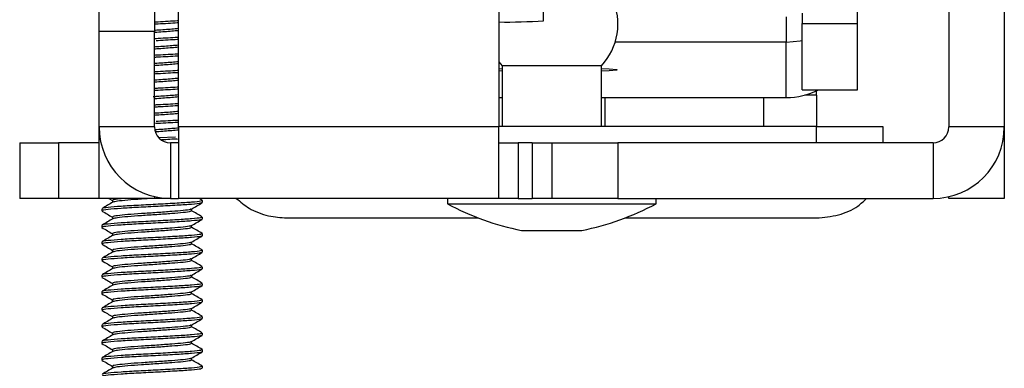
# Paper-space layout 'Sheet2' of a CAD drawing. Header units: millimetres. Extents: x 0 to 1118, y 0 to 864.
# Tile 23 of 232: x 327.49 to 343.23, y 175.54 to 181.1. Entities that reach past the tile are written whole.
import ezdxf

# ---------------------------------------------------------------- set-up
doc = ezdxf.new("R2010")
doc.units = ezdxf.units.MM

psp = doc.layouts.new('Sheet2')

# ---------------------------------------------------------------- linework, layer by layer
at = {"color": 7, "linetype": 'Continuous', "lineweight": 30}
for p, q in [((335.8687, 181.0853), (335.8687, 187.4341)), ((342.3482, 186.1228), (342.3482, 179.3884)), ((343.2338, 186.1228), (343.2338, 179.3884)), ((330.0326, 179.3884), (330.0326, 185.061)), ((335.1515, 185.061), (335.1515, 179.3884)), ((328.7626, 180.9124), (328.7626, 183.029)), ((329.6482, 183.029), (329.6482, 180.9124)), ((340.8877, 181.0421), (340.8877, 182.285)), ((340.0021, 181.2067), (340.0021, 181.0421)), ((340.0021, 181.0421), (340.8877, 181.0421)), ((340.0021, 179.9814), (340.0021, 181.0421)), ((340.8877, 179.9814), (340.8877, 181.0421)), ((328.7626, 179.3884), (328.7626, 180.9124)), ((329.6482, 180.9124), (328.7626, 180.9124)), ((329.6482, 179.3884), (329.6482, 180.9124)), ((339.7481, 180.7427), (337.0119, 180.7427)), ((339.7481, 179.8576), (339.7481, 180.7427)), ((335.1515, 180.4269), (335.2045, 180.3654)), ((335.1515, 180.318), (335.2045, 180.3198)), ((335.2045, 180.2806), (335.1515, 180.2824)), ((335.2045, 180.3654), (335.2045, 179.3968)), ((336.792, 180.3654), (335.2045, 180.3654)), ((336.792, 179.3968), (336.792, 180.3654)), ((340.0021, 179.9814), (340.8877, 179.9814)), ((340.2315, 179.8968), (340.2315, 179.9652)), ((335.1515, 179.8576), (335.2045, 179.8576)), ((336.792, 179.8576), (339.7481, 179.8576)), ((340.2315, 179.8968), (340.2315, 179.3968)), ((329.6482, 179.3884), (328.7626, 179.3884)), ((328.7626, 179.3494), (328.7626, 179.3884)), ((328.7626, 178.2488), (328.7626, 179.3494)), ((335.1515, 179.3884), (330.0326, 179.3884)), ((330.0326, 179.3884), (330.0326, 178.2488)), ((340.2315, 179.3968), (335.1515, 179.3968)), ((335.1515, 178.2488), (335.1515, 179.3884)), ((340.2315, 179.1344), (340.2315, 179.3968)), ((340.2315, 179.3968), (341.2899, 179.3968)), ((341.2899, 179.3968), (341.2899, 179.1344)), ((343.2338, 179.3884), (342.3482, 179.3884)), ((343.2338, 179.3884), (343.2338, 179.3494)), ((343.2338, 179.3494), (343.2338, 178.2488)), ((329.9843, 179.2282), (329.7201, 179.213)), ((327.4926, 179.1344), (327.4926, 178.2488)), ((327.4926, 179.1344), (328.1126, 179.1344)), ((328.1126, 179.1344), (328.1126, 178.2488)), ((328.7626, 179.1344), (328.1126, 179.1344)), ((329.9022, 179.1344), (329.9022, 178.2488)), ((330.0326, 179.1344), (329.9022, 179.1344)), ((335.1515, 179.1344), (335.4615, 179.1344)), ((335.4615, 179.1344), (335.4615, 178.2488)), ((335.6882, 179.1344), (335.4615, 179.1344)), ((335.6882, 179.1344), (335.6882, 178.2488)), ((335.6882, 179.1344), (335.9982, 179.1344)), ((335.9982, 179.1344), (335.9982, 178.2488)), ((335.9982, 179.1344), (337.0565, 179.1344)), ((337.0565, 179.1344), (337.0565, 178.2488)), ((342.0942, 179.1344), (337.0565, 179.1344)), ((342.0942, 179.1344), (342.0942, 178.2488)), ((328.1126, 178.2488), (327.4926, 178.2488)), ((328.7626, 178.2488), (328.1126, 178.2488)), ((329.6482, 178.2488), (328.7626, 178.2488)), ((328.9153, 178.2488), (328.9768, 178.213)), ((328.9768, 178.2154), (328.9768, 178.1848)), ((329.6482, 178.2774), (329.6482, 178.2488)), ((329.7226, 178.2488), (329.6482, 178.2488)), ((329.9022, 178.2488), (329.7226, 178.2488)), ((329.9022, 178.2488), (330.0326, 178.2488)), ((335.1515, 178.2488), (330.0326, 178.2488)), ((330.4113, 178.2187), (330.3596, 178.2488)), ((330.4136, 178.1823), (330.4136, 178.2154)), ((334.3303, 178.2488), (334.3303, 178.1641)), ((335.4615, 178.2488), (335.1515, 178.2488)), ((335.4615, 178.2488), (335.6882, 178.2488)), ((335.9982, 178.2488), (335.6882, 178.2488)), ((337.0565, 178.2488), (335.9982, 178.2488)), ((337.0565, 178.2488), (342.0942, 178.2488)), ((337.6661, 178.1641), (337.6661, 178.2488)), ((342.3482, 178.2488), (342.3482, 178.2774)), ((343.2338, 178.2488), (342.3482, 178.2488)), ((328.8049, 178.0831), (328.8049, 178.0501)), ((330.2417, 178.0501), (330.2417, 178.0808)), ((334.3303, 178.1641), (337.6661, 178.1641)), ((328.9768, 177.9508), (328.9768, 177.9202)), ((330.4136, 177.9178), (330.4136, 177.9508)), ((331.7649, 177.9363), (334.8265, 177.9363)), ((337.1699, 177.9363), (340.2315, 177.9363)), ((328.8049, 177.8185), (328.8049, 177.7855)), ((330.2417, 177.7855), (330.2417, 177.8162)), ((335.5156, 177.7373), (336.4808, 177.7373)), ((328.9768, 177.6863), (328.9768, 177.6556)), ((330.4136, 177.6532), (330.4136, 177.6863)), ((328.8049, 177.554), (328.8049, 177.5209)), ((328.9768, 177.4217), (328.9768, 177.391)), ((330.2417, 177.5209), (330.2417, 177.5516)), ((330.4136, 177.3886), (330.4136, 177.4217)), ((328.8049, 177.2894), (328.8049, 177.2563)), ((330.2417, 177.2563), (330.2417, 177.287)), ((328.9768, 177.1571), (328.9768, 177.1264)), ((330.4136, 177.124), (330.4136, 177.1571)), ((328.8049, 177.0248), (328.8049, 176.9917)), ((330.2417, 176.9917), (330.2417, 177.0224)), ((328.9768, 176.8925), (328.9768, 176.8619)), ((330.4136, 176.8594), (330.4136, 176.8925)), ((328.8049, 176.7602), (328.8049, 176.7271)), ((328.9768, 176.6279), (328.9768, 176.5973)), ((330.2417, 176.7271), (330.2417, 176.7578)), ((330.4136, 176.5948), (330.4136, 176.6279)), ((328.8049, 176.4956), (328.8049, 176.4626)), ((330.2417, 176.4626), (330.2417, 176.4933)), ((328.9768, 176.3633), (328.9768, 176.3327)), ((330.4136, 176.3303), (330.4136, 176.3633)), ((328.8049, 176.231), (328.8049, 176.198)), ((330.2417, 176.198), (330.2417, 176.2287)), ((328.9768, 176.0988), (328.9768, 176.0681)), ((330.4136, 176.0657), (330.4136, 176.0988)), ((328.8049, 175.9665), (328.8049, 175.9334)), ((328.9768, 175.8342), (328.9768, 175.8035)), ((330.2417, 175.9334), (330.2417, 175.9641)), ((330.4136, 175.8011), (330.4136, 175.8342)), ((328.8049, 175.7019), (328.8049, 175.6688)), ((330.2417, 175.6688), (330.2417, 175.6995)), ((328.9768, 175.5696), (328.9768, 175.5389)), ((330.4136, 175.5365), (330.4136, 175.5696))]:
    psp.add_line(p, q, dxfattribs=at)
at = {"color": 8, "linetype": 'Continuous', "lineweight": 30}
for p, q in [((339.7481, 181.1458), (339.7481, 180.7427)), ((336.8449, 179.8576), (336.8449, 179.3968)), ((339.3849, 179.8576), (339.3849, 179.3968)), ((328.7626, 179.3494), (328.7633, 179.3494)), ((343.2332, 179.3494), (343.2338, 179.3494)), ((329.7226, 178.263), (329.7226, 178.2488))]:
    psp.add_line(p, q, dxfattribs=at)
at = {"color": 7, "linetype": 'Continuous', "lineweight": 30, "flags": 128}
for points in [[(339.7481, 180.7427), (339.9704, 180.7646), (340.0021, 180.7714)], [(336.792, 180.3198), (336.9148, 180.315), (337.0405, 180.3053), (337.0405, 180.295), (336.9148, 180.2854), (336.792, 180.2806)]]:
    psp.add_lwpolyline(points, dxfattribs=at)
at = {"color": 7, "linetype": 'Continuous', "lineweight": 30}
for centre, radius, start, end in [((336.0765, 181.0352), 0.98, 316.88874, 24.5817), ((335.2881, 188.8645), 7.8008, 268.99719, 274.26839), ((339.7481, 180.9977), 1.14, 270.00022, 296.94841), ((340.0544, 135.1919), 44.7053, 89.77295, 90.01102), ((329.9022, 179.3884), 1.1396, 180, 270), ((329.9022, 179.3884), 0.254, 180, 270), ((342.0942, 179.3884), 1.1396, 270, 0), ((342.0942, 179.3884), 0.254, 270, 0), ((336.341, 181.8894), 4.2333, 241.64236, 258.75681), ((335.6554, 181.8894), 4.2333, 281.24319, 298.35764)]:
    psp.add_arc(centre, radius, start, end, dxfattribs=at)
for points, knots in [([(330.0326, 181.0833), (330.0247, 181.0828), (329.9371, 181.0769), (329.7918, 181.0687), (329.6671, 181.0622), (329.6482, 181.0613)], [0, 0, 0, 0, 0.0777041, 0.8605144, 1, 1, 1, 1]), ([(330.0326, 181.0502), (330.0247, 181.0497), (329.9371, 181.0438), (329.7918, 181.0356), (329.6671, 181.0292), (329.6482, 181.0282)], [0, 0, 0, 0, 0.0777041, 0.8605144, 1, 1, 1, 1]), ([(330.0326, 180.9587), (329.9979, 180.9557), (329.9027, 180.9474), (329.7559, 180.9366), (329.6603, 180.9303), (329.6482, 180.9295)], [0, 0, 0, 0, 0.3339729, 0.9156518, 1, 1, 1, 1]), ([(330.0326, 180.9256), (329.9979, 180.9226), (329.9027, 180.9143), (329.7589, 180.9038), (329.6662, 180.8976), (329.657, 180.897)], [0, 0, 0, 0, 0.34094235, 0.93475977, 1, 1, 1, 1]), ([(330.0326, 180.8187), (330.0247, 180.8182), (329.9371, 180.8123), (329.7955, 180.8043), (329.6743, 180.798), (329.659, 180.7972)], [0, 0, 0, 0, 0.0798163, 0.8839055, 1, 1, 1, 1]), ([(330.0326, 180.7857), (330.0247, 180.7851), (329.9371, 180.7793), (329.8012, 180.7716), (329.6853, 180.7655), (329.6755, 180.765)], [0, 0, 0, 0, 0.083284, 0.9223079, 1, 1, 1, 1]), ([(330.0326, 180.6941), (329.9979, 180.6911), (329.9027, 180.6828), (329.7559, 180.672), (329.6603, 180.6657), (329.6482, 180.6649)], [0, 0, 0, 0, 0.3339733, 0.9156522, 1, 1, 1, 1]), ([(330.0326, 180.661), (329.9979, 180.658), (329.9027, 180.6498), (329.7559, 180.639), (329.6603, 180.6327), (329.6482, 180.6319)], [0, 0, 0, 0, 0.3339733, 0.9156522, 1, 1, 1, 1]), ([(330.0326, 180.5541), (330.0247, 180.5536), (329.9371, 180.5478), (329.7918, 180.5395), (329.6671, 180.5331), (329.6482, 180.5321)], [0, 0, 0, 0, 0.0777041, 0.8605141, 1, 1, 1, 1]), ([(330.0326, 180.5211), (330.0247, 180.5205), (329.9371, 180.5147), (329.7918, 180.5065), (329.6671, 180.5), (329.6482, 180.499)], [0, 0, 0, 0, 0.0777041, 0.8605141, 1, 1, 1, 1]), ([(330.0326, 180.4295), (329.9979, 180.4265), (329.9027, 180.4182), (329.7559, 180.4075), (329.6603, 180.4012), (329.6482, 180.4004)], [0, 0, 0, 0, 0.3339729, 0.9156518, 1, 1, 1, 1]), ([(330.0326, 180.3964), (329.9979, 180.3934), (329.9027, 180.3852), (329.7559, 180.3744), (329.6603, 180.3681), (329.6482, 180.3673)], [0, 0, 0, 0, 0.3339729, 0.9156518, 1, 1, 1, 1]), ([(330.0326, 180.2896), (330.0247, 180.289), (329.9371, 180.2832), (329.7918, 180.275), (329.6671, 180.2685), (329.6482, 180.2675)], [0, 0, 0, 0, 0.0777041, 0.8605144, 1, 1, 1, 1]), ([(330.0326, 180.2565), (330.0247, 180.256), (329.9371, 180.2501), (329.7918, 180.2419), (329.6671, 180.2354), (329.6482, 180.2344)], [0, 0, 0, 0, 0.0777041, 0.8605144, 1, 1, 1, 1]), ([(330.0326, 180.1649), (329.9979, 180.1619), (329.9027, 180.1537), (329.7559, 180.1429), (329.6603, 180.1366), (329.6482, 180.1358)], [0, 0, 0, 0, 0.3339729, 0.9156518, 1, 1, 1, 1]), ([(330.0326, 180.1318), (329.9979, 180.1288), (329.9027, 180.1206), (329.7559, 180.1098), (329.6603, 180.1035), (329.6482, 180.1027)], [0, 0, 0, 0, 0.3339729, 0.9156518, 1, 1, 1, 1]), ([(330.0326, 180.025), (330.0247, 180.0244), (329.9371, 180.0186), (329.7918, 180.0104), (329.6671, 180.0039), (329.6482, 180.0029)], [0, 0, 0, 0, 0.0777041, 0.8605141, 1, 1, 1, 1]), ([(330.0326, 179.9919), (330.0247, 179.9914), (329.9371, 179.9855), (329.7918, 179.9773), (329.6671, 179.9708), (329.6482, 179.9699)], [0, 0, 0, 0, 0.0777041, 0.8605144, 1, 1, 1, 1]), ([(330.0326, 179.9003), (329.9979, 179.8973), (329.9027, 179.8891), (329.7492, 179.8778), (329.647, 179.8711), (329.6282, 179.8699)], [0, 0, 0, 0, 0.3191456, 0.8749992, 1, 1, 1, 1]), ([(330.0326, 179.8673), (329.9979, 179.8642), (329.9027, 179.856), (329.7548, 179.8451), (329.6582, 179.8388), (329.645, 179.8379)], [0, 0, 0, 0, 0.3314905, 0.9088451, 1, 1, 1, 1]), ([(330.0326, 179.7604), (330.0247, 179.7599), (329.9371, 179.754), (329.7918, 179.7458), (329.6671, 179.7393), (329.6482, 179.7384)], [0, 0, 0, 0, 0.0777041, 0.8605141, 1, 1, 1, 1]), ([(330.0326, 179.7273), (330.0247, 179.7268), (329.9371, 179.7209), (329.7918, 179.7127), (329.6671, 179.7063), (329.6482, 179.7053)], [0, 0, 0, 0, 0.0777041, 0.8605141, 1, 1, 1, 1]), ([(330.0326, 179.6357), (329.9979, 179.6327), (329.9027, 179.6245), (329.7559, 179.6137), (329.6603, 179.6074), (329.6482, 179.6066)], [0, 0, 0, 0, 0.3339729, 0.9156518, 1, 1, 1, 1]), ([(330.0326, 179.6027), (329.9979, 179.5997), (329.9027, 179.5914), (329.7559, 179.5806), (329.6603, 179.5743), (329.6482, 179.5735)], [0, 0, 0, 0, 0.3339729, 0.9156518, 1, 1, 1, 1]), ([(330.024, 179.4622), (330.0189, 179.4618), (329.9337, 179.4561), (329.7976, 179.4484), (329.6784, 179.4423), (329.6651, 179.4416)], [0, 0, 0, 0, 0.0534799, 0.8947605, 1, 1, 1, 1]), ([(330.0326, 179.4958), (330.0247, 179.4953), (329.9371, 179.4894), (329.8013, 179.4817), (329.6854, 179.4757), (329.6757, 179.4752)], [0, 0, 0, 0, 0.0833211, 0.9227185, 1, 1, 1, 1]), ([(330.0326, 179.3712), (329.9979, 179.3682), (329.9027, 179.3599), (329.7588, 179.3493), (329.666, 179.3432), (329.6568, 179.3426)], [0, 0, 0, 0, 0.3407258, 0.9341661, 1, 1, 1, 1]), ([(330.0326, 179.3381), (329.9979, 179.3351), (329.9027, 179.3268), (329.7608, 179.3164), (329.6701, 179.3104), (329.6628, 179.3099)], [0, 0, 0, 0, 0.3457086, 0.9478274, 1, 1, 1, 1]), ([(330.0179, 179.1972), (330.0148, 179.197), (329.9466, 179.1924), (329.8524, 179.1873), (329.7625, 179.1824)], [0, 0, 0, 0, 0.0452518, 1, 1, 1, 1]), ([(330.4043, 178.2187), (330.4048, 178.2137), (330.4059, 178.2032), (330.2575, 178.1865), (330.0158, 178.1716), (329.71, 178.1536), (329.3893, 178.1376), (329.0993, 178.1217), (328.8969, 178.1036), (328.7992, 178.0923), (328.8147, 178.085), (328.8186, 178.0831)], [0, 0, 0, 0, 0.1076367, 0.230924, 0.3503674, 0.4747357, 0.5959199, 0.7171011, 0.8414682, 0.9609139, 1, 1, 1, 1]), ([(329.1745, 178.2488), (329.1327, 178.2445), (329.0346, 178.2345), (328.9726, 178.2246), (328.9846, 178.2172), (328.9875, 178.2154)], [0, 0, 0, 0, 0.3590893, 0.8419794, 1, 1, 1, 1]), ([(329.6202, 178.2488), (329.5593, 178.2448), (329.4159, 178.2354), (329.2106, 178.2209), (329.0407, 178.203), (329.0016, 178.1929), (328.9825, 178.1879)], [0, 0, 0, 0, 0.1969402, 0.4643735, 0.7388483, 1, 1, 1, 1]), ([(330.9556, 178.2488), (331.0201, 178.1941), (331.1622, 178.0736), (331.4525, 177.9589), (331.666, 177.9434), (331.7649, 177.9363)], [0, 0, 0, 0, 0.3086226, 0.6795918, 1, 1, 1, 1]), ([(340.2315, 177.9363), (340.3496, 177.9466), (340.5857, 177.9672), (340.87, 178.0939), (340.9886, 178.2065), (341.033, 178.2488)], [0, 0, 0, 0, 0.38460777, 0.76928208, 1, 1, 1, 1]), ([(328.8079, 178.0465), (328.8368, 178.0298), (328.893, 177.9971), (328.9493, 177.9644), (328.9768, 177.9485)], [0, 0, 0, 0, 0.5124775, 1, 1, 1, 1]), ([(328.9824, 178.188), (328.9537, 178.1713), (328.8961, 178.1379), (328.8385, 178.1045), (328.8097, 178.0878)], [0, 0, 0, 0, 0.4997908, 1, 1, 1, 1]), ([(330.4, 178.1823), (330.3997, 178.1785), (330.399, 178.169), (330.2566, 178.1534), (330.0161, 178.1385), (329.7099, 178.1205), (329.3893, 178.1046), (329.0993, 178.0886), (328.8969, 178.0705), (328.7992, 178.0593), (328.8147, 178.0519), (328.8186, 178.0501)], [0, 0, 0, 0, 0.0862214, 0.2124673, 0.3347772, 0.4621302, 0.5862226, 0.7103119, 0.8376637, 0.9599759, 1, 1, 1, 1]), ([(330.226, 178.0784), (330.2252, 178.0761), (330.2226, 178.0681), (330.1169, 178.0542), (329.9295, 178.0393), (329.6883, 178.0213), (329.4363, 178.0053), (329.2082, 177.9894), (329.0491, 177.9713), (328.9722, 177.9601), (328.9845, 177.9527), (328.9875, 177.9508)], [0, 0, 0, 0, 0.0527921, 0.1836602, 0.3104373, 0.4424554, 0.5710847, 0.6997158, 0.8317337, 0.9585128, 1, 1, 1, 1]), ([(330.231, 178.0501), (330.2308, 178.0462), (330.2303, 178.0367), (330.1183, 178.0211), (329.9291, 178.0062), (329.6886, 177.9882), (329.4357, 177.9723), (329.2106, 177.9563), (329.0407, 177.9385), (329.0016, 177.9283), (328.9825, 177.9233)], [0, 0, 0, 0, 0.0899272, 0.221594, 0.349145, 0.481969, 0.6113834, 0.7407996, 0.8736234, 1, 1, 1, 1]), ([(330.2376, 178.0784), (330.2664, 178.0951), (330.3241, 178.1286), (330.3818, 178.1621), (330.4106, 178.1788)], [0, 0, 0, 0, 0.4997026, 1, 1, 1, 1]), ([(330.4113, 177.9542), (330.3825, 177.9709), (330.326, 178.0037), (330.2694, 178.0365), (330.2417, 178.0526)], [0, 0, 0, 0, 0.5103879, 1, 1, 1, 1]), ([(328.9824, 177.9235), (328.9537, 177.9068), (328.8961, 177.8733), (328.8385, 177.84), (328.8097, 177.8233)], [0, 0, 0, 0, 0.4997908, 1, 1, 1, 1]), ([(330.4, 177.9508), (330.3997, 177.947), (330.399, 177.9375), (330.2566, 177.9219), (330.0161, 177.907), (329.7099, 177.889), (329.3893, 177.8731), (329.0993, 177.8571), (328.8969, 177.839), (328.7992, 177.8278), (328.8147, 177.8204), (328.8186, 177.8185)], [0, 0, 0, 0, 0.08622134, 0.2124673, 0.33477724, 0.4621302, 0.58622259, 0.71031191, 0.83766368, 0.95997598, 1, 1, 1, 1]), ([(330.4, 177.9178), (330.3997, 177.9139), (330.399, 177.9044), (330.2566, 177.8888), (330.0161, 177.874), (329.7099, 177.8559), (329.3893, 177.84), (329.0993, 177.824), (328.8969, 177.806), (328.7992, 177.7947), (328.8147, 177.7873), (328.8186, 177.7855)], [0, 0, 0, 0, 0.08622134, 0.2124673, 0.33477724, 0.4621302, 0.58622259, 0.71031191, 0.83766368, 0.95997598, 1, 1, 1, 1]), ([(330.2376, 177.8138), (330.2664, 177.8305), (330.3241, 177.864), (330.3818, 177.8975), (330.4106, 177.9142)], [0, 0, 0, 0, 0.4997026, 1, 1, 1, 1]), ([(328.8079, 177.7819), (328.8368, 177.7652), (328.893, 177.7325), (328.9493, 177.6998), (328.9768, 177.6839)], [0, 0, 0, 0, 0.5124775, 1, 1, 1, 1]), ([(330.226, 177.8138), (330.2252, 177.8115), (330.2226, 177.8036), (330.1169, 177.7896), (329.9295, 177.7747), (329.6883, 177.7567), (329.4363, 177.7408), (329.2082, 177.7248), (329.0491, 177.7067), (328.9722, 177.6955), (328.9845, 177.6881), (328.9875, 177.6863)], [0, 0, 0, 0, 0.0527921, 0.1836603, 0.3104373, 0.4424554, 0.5710847, 0.6997158, 0.8317338, 0.9585128, 1, 1, 1, 1]), ([(330.231, 177.7855), (330.2308, 177.7816), (330.2303, 177.7721), (330.1183, 177.7565), (329.9291, 177.7417), (329.6886, 177.7236), (329.4357, 177.7077), (329.2106, 177.6917), (329.0407, 177.6739), (329.0016, 177.6637), (328.9825, 177.6587)], [0, 0, 0, 0, 0.0899272, 0.2215941, 0.349145, 0.481969, 0.6113834, 0.7407997, 0.8736235, 1, 1, 1, 1]), ([(330.4113, 177.6896), (330.3825, 177.7063), (330.326, 177.7391), (330.2694, 177.7719), (330.2417, 177.788)], [0, 0, 0, 0, 0.5103911, 1, 1, 1, 1]), ([(328.9824, 177.6589), (328.9537, 177.6422), (328.8961, 177.6088), (328.8385, 177.5754), (328.8097, 177.5587)], [0, 0, 0, 0, 0.4997939, 1, 1, 1, 1]), ([(330.4, 177.6863), (330.3997, 177.6824), (330.399, 177.6729), (330.2566, 177.6573), (330.0161, 177.6424), (329.7099, 177.6244), (329.3893, 177.6085), (329.0993, 177.5925), (328.8969, 177.5744), (328.7992, 177.5632), (328.8147, 177.5558), (328.8186, 177.554)], [0, 0, 0, 0, 0.0862214, 0.2124673, 0.3347772, 0.4621302, 0.5862226, 0.7103119, 0.8376636, 0.9599759, 1, 1, 1, 1]), ([(330.4, 177.6532), (330.3997, 177.6493), (330.399, 177.6398), (330.2566, 177.6243), (330.0161, 177.6094), (329.7099, 177.5914), (329.3893, 177.5754), (329.0993, 177.5595), (328.8969, 177.5414), (328.7992, 177.5301), (328.8147, 177.5227), (328.8186, 177.5209)], [0, 0, 0, 0, 0.0862214, 0.2124673, 0.3347772, 0.4621302, 0.5862226, 0.7103119, 0.8376636, 0.9599759, 1, 1, 1, 1]), ([(330.2376, 177.5492), (330.2664, 177.5659), (330.3241, 177.5995), (330.3818, 177.6329), (330.4106, 177.6496)], [0, 0, 0, 0, 0.4997026, 1, 1, 1, 1]), ([(328.8079, 177.5173), (328.8368, 177.5006), (328.893, 177.468), (328.9493, 177.4352), (328.9768, 177.4193)], [0, 0, 0, 0, 0.5124775, 1, 1, 1, 1]), ([(330.4043, 177.4249), (330.4048, 177.42), (330.4059, 177.4094), (330.2575, 177.3927), (330.0158, 177.3779), (329.71, 177.3598), (329.3893, 177.3439), (329.0993, 177.3279), (328.8969, 177.3099), (328.7992, 177.2986), (328.8147, 177.2912), (328.8186, 177.2894)], [0, 0, 0, 0, 0.1076367, 0.230924, 0.3503674, 0.4747357, 0.5959199, 0.7171011, 0.8414682, 0.9609139, 1, 1, 1, 1]), ([(330.226, 177.5492), (330.2252, 177.5469), (330.2226, 177.539), (330.1169, 177.525), (329.9295, 177.5102), (329.6883, 177.4921), (329.4363, 177.4762), (329.2082, 177.4602), (329.0491, 177.4422), (328.9722, 177.4309), (328.9845, 177.4235), (328.9875, 177.4217)], [0, 0, 0, 0, 0.0527921, 0.1836603, 0.3104374, 0.4424555, 0.5710847, 0.6997158, 0.8317338, 0.9585129, 1, 1, 1, 1]), ([(330.231, 177.5209), (330.2308, 177.517), (330.2303, 177.5075), (330.1183, 177.492), (329.9291, 177.4771), (329.6886, 177.4591), (329.4357, 177.4431), (329.2106, 177.4271), (329.0407, 177.4093), (329.0016, 177.3991), (328.9825, 177.3941)], [0, 0, 0, 0, 0.0899271, 0.221594, 0.349145, 0.4819689, 0.6113834, 0.7407997, 0.8736235, 1, 1, 1, 1]), ([(330.4113, 177.425), (330.3825, 177.4417), (330.326, 177.4745), (330.2694, 177.5073), (330.2417, 177.5234)], [0, 0, 0, 0, 0.5103911, 1, 1, 1, 1]), ([(328.8079, 177.2528), (328.8368, 177.236), (328.893, 177.2034), (328.9493, 177.1707), (328.9768, 177.1547)], [0, 0, 0, 0, 0.5124775, 1, 1, 1, 1]), ([(328.9824, 177.3943), (328.9537, 177.3776), (328.8961, 177.3442), (328.8385, 177.3108), (328.8097, 177.2941)], [0, 0, 0, 0, 0.4997908, 1, 1, 1, 1]), ([(330.4, 177.3886), (330.3997, 177.3847), (330.399, 177.3752), (330.2566, 177.3597), (330.0161, 177.3448), (329.7099, 177.3268), (329.3893, 177.3108), (329.0993, 177.2949), (328.8969, 177.2768), (328.7992, 177.2655), (328.8147, 177.2581), (328.8186, 177.2563)], [0, 0, 0, 0, 0.0862214, 0.2124673, 0.3347772, 0.4621302, 0.5862226, 0.7103119, 0.8376637, 0.9599759, 1, 1, 1, 1]), ([(330.226, 177.2846), (330.2252, 177.2823), (330.2226, 177.2744), (330.1169, 177.2604), (329.9295, 177.2456), (329.6883, 177.2276), (329.4363, 177.2116), (329.2082, 177.1957), (329.0491, 177.1776), (328.9722, 177.1663), (328.9845, 177.1589), (328.9875, 177.1571)], [0, 0, 0, 0, 0.0527921, 0.1836602, 0.3104373, 0.4424554, 0.5710847, 0.6997158, 0.8317337, 0.9585128, 1, 1, 1, 1]), ([(330.231, 177.2563), (330.2308, 177.2524), (330.2303, 177.2429), (330.1183, 177.2274), (329.9291, 177.2125), (329.6886, 177.1945), (329.4357, 177.1785), (329.2106, 177.1625), (329.0407, 177.1447), (329.0016, 177.1345), (328.9825, 177.1296)], [0, 0, 0, 0, 0.0899272, 0.221594, 0.349145, 0.481969, 0.6113834, 0.7407996, 0.8736234, 1, 1, 1, 1]), ([(330.2376, 177.2846), (330.2664, 177.3014), (330.3241, 177.3349), (330.3818, 177.3683), (330.4106, 177.3851)], [0, 0, 0, 0, 0.4997026, 1, 1, 1, 1]), ([(330.4113, 177.1604), (330.3825, 177.1771), (330.326, 177.2099), (330.2694, 177.2427), (330.2417, 177.2588)], [0, 0, 0, 0, 0.5103879, 1, 1, 1, 1]), ([(328.9824, 177.1297), (328.9537, 177.113), (328.8961, 177.0796), (328.8385, 177.0462), (328.8097, 177.0295)], [0, 0, 0, 0, 0.4997908, 1, 1, 1, 1]), ([(330.4, 177.1571), (330.3997, 177.1532), (330.399, 177.1437), (330.2566, 177.1282), (330.0161, 177.1133), (329.7099, 177.0953), (329.3893, 177.0793), (329.0993, 177.0634), (328.8969, 177.0453), (328.7992, 177.034), (328.8147, 177.0266), (328.8186, 177.0248)], [0, 0, 0, 0, 0.08622134, 0.2124673, 0.33477724, 0.4621302, 0.58622259, 0.71031191, 0.83766368, 0.95997598, 1, 1, 1, 1]), ([(330.4, 177.124), (330.3997, 177.1202), (330.399, 177.1107), (330.2566, 177.0951), (330.0161, 177.0802), (329.7099, 177.0622), (329.3893, 177.0462), (329.0993, 177.0303), (328.8969, 177.0122), (328.7992, 177.0009), (328.8147, 176.9935), (328.8186, 176.9917)], [0, 0, 0, 0, 0.08622134, 0.2124673, 0.33477719, 0.46213015, 0.58622259, 0.71031191, 0.83766368, 0.95997598, 1, 1, 1, 1]), ([(330.2376, 177.02), (330.2664, 177.0368), (330.3241, 177.0703), (330.3818, 177.1037), (330.4106, 177.1205)], [0, 0, 0, 0, 0.4997026, 1, 1, 1, 1]), ([(328.8079, 176.9882), (328.8368, 176.9714), (328.893, 176.9388), (328.9493, 176.9061), (328.9768, 176.8901)], [0, 0, 0, 0, 0.5124775, 1, 1, 1, 1]), ([(330.226, 177.02), (330.2252, 177.0178), (330.2226, 177.0098), (330.1169, 176.9959), (329.9295, 176.981), (329.6883, 176.963), (329.4363, 176.947), (329.2082, 176.9311), (329.0491, 176.913), (328.9722, 176.9017), (328.9845, 176.8943), (328.9875, 176.8925)], [0, 0, 0, 0, 0.0527921, 0.1836603, 0.3104373, 0.4424554, 0.5710847, 0.6997158, 0.8317338, 0.9585128, 1, 1, 1, 1]), ([(330.231, 176.9917), (330.2308, 176.9879), (330.2303, 176.9784), (330.1183, 176.9628), (329.9291, 176.9479), (329.6886, 176.9299), (329.4357, 176.914), (329.2106, 176.898), (329.0407, 176.8801), (329.0016, 176.8699), (328.9825, 176.865)], [0, 0, 0, 0, 0.0899272, 0.2215941, 0.349145, 0.481969, 0.6113834, 0.7407997, 0.8736235, 1, 1, 1, 1]), ([(330.4113, 176.8958), (330.3825, 176.9125), (330.326, 176.9453), (330.2694, 176.9782), (330.2417, 176.9942)], [0, 0, 0, 0, 0.5103911, 1, 1, 1, 1]), ([(328.9824, 176.8651), (328.9537, 176.8484), (328.8961, 176.815), (328.8385, 176.7816), (328.8097, 176.7649)], [0, 0, 0, 0, 0.4997939, 1, 1, 1, 1]), ([(330.4, 176.8925), (330.3997, 176.8886), (330.399, 176.8791), (330.2566, 176.8636), (330.0161, 176.8487), (329.7099, 176.8307), (329.3893, 176.8147), (329.0993, 176.7988), (328.8969, 176.7807), (328.7992, 176.7694), (328.8147, 176.762), (328.8186, 176.7602)], [0, 0, 0, 0, 0.0862214, 0.2124673, 0.3347772, 0.4621302, 0.5862226, 0.7103119, 0.8376636, 0.9599759, 1, 1, 1, 1]), ([(330.4, 176.8594), (330.3997, 176.8556), (330.399, 176.8461), (330.2566, 176.8305), (330.0161, 176.8156), (329.7099, 176.7976), (329.3893, 176.7816), (329.0993, 176.7657), (328.8969, 176.7476), (328.7992, 176.7364), (328.8147, 176.729), (328.8186, 176.7271)], [0, 0, 0, 0, 0.0862214, 0.2124673, 0.3347772, 0.4621302, 0.5862226, 0.7103119, 0.8376636, 0.9599759, 1, 1, 1, 1]), ([(330.2376, 176.7554), (330.2664, 176.7722), (330.3241, 176.8057), (330.3818, 176.8392), (330.4106, 176.8559)], [0, 0, 0, 0, 0.4997026, 1, 1, 1, 1]), ([(328.8079, 176.7236), (328.8368, 176.7069), (328.893, 176.6742), (328.9493, 176.6415), (328.9768, 176.6255)], [0, 0, 0, 0, 0.5124775, 1, 1, 1, 1]), ([(330.4, 176.6279), (330.3997, 176.6241), (330.399, 176.6146), (330.2566, 176.599), (330.0161, 176.5841), (329.7099, 176.5661), (329.3893, 176.5501), (329.0993, 176.5342), (328.8969, 176.5161), (328.7992, 176.5048), (328.8147, 176.4975), (328.8186, 176.4956)], [0, 0, 0, 0, 0.0862214, 0.2124673, 0.3347772, 0.4621302, 0.5862226, 0.7103119, 0.8376637, 0.9599759, 1, 1, 1, 1]), ([(330.226, 176.7555), (330.2252, 176.7532), (330.2226, 176.7452), (330.1169, 176.7313), (329.9295, 176.7164), (329.6883, 176.6984), (329.4363, 176.6824), (329.2082, 176.6665), (329.0491, 176.6484), (328.9722, 176.6371), (328.9845, 176.6297), (328.9875, 176.6279)], [0, 0, 0, 0, 0.0527921, 0.1836603, 0.3104374, 0.4424555, 0.5710847, 0.6997158, 0.8317338, 0.9585129, 1, 1, 1, 1]), ([(330.231, 176.7271), (330.2308, 176.7233), (330.2303, 176.7138), (330.1183, 176.6982), (329.9291, 176.6833), (329.6886, 176.6653), (329.4357, 176.6494), (329.2106, 176.6334), (329.0407, 176.6156), (329.0016, 176.6054), (328.9825, 176.6004)], [0, 0, 0, 0, 0.0899271, 0.221594, 0.349145, 0.4819689, 0.6113834, 0.7407997, 0.8736235, 1, 1, 1, 1]), ([(330.4113, 176.6312), (330.3825, 176.648), (330.326, 176.6807), (330.2694, 176.7136), (330.2417, 176.7297)], [0, 0, 0, 0, 0.5103911, 1, 1, 1, 1]), ([(328.9824, 176.6005), (328.9537, 176.5838), (328.8961, 176.5504), (328.8385, 176.517), (328.8097, 176.5003)], [0, 0, 0, 0, 0.4997908, 1, 1, 1, 1]), ([(330.4, 176.5948), (330.3997, 176.591), (330.399, 176.5815), (330.2566, 176.5659), (330.0161, 176.551), (329.7099, 176.533), (329.3893, 176.5171), (329.0993, 176.5011), (328.8969, 176.483), (328.7992, 176.4718), (328.8147, 176.4644), (328.8186, 176.4626)], [0, 0, 0, 0, 0.0862214, 0.2124673, 0.3347772, 0.4621302, 0.5862226, 0.7103119, 0.8376637, 0.9599759, 1, 1, 1, 1]), ([(330.226, 176.4909), (330.2252, 176.4886), (330.2226, 176.4806), (330.1169, 176.4667), (329.9295, 176.4518), (329.6883, 176.4338), (329.4363, 176.4178), (329.2082, 176.4019), (329.0491, 176.3838), (328.9722, 176.3726), (328.9845, 176.3652), (328.9875, 176.3633)], [0, 0, 0, 0, 0.0527921, 0.1836602, 0.3104373, 0.4424554, 0.5710847, 0.6997158, 0.8317337, 0.9585128, 1, 1, 1, 1]), ([(330.231, 176.4626), (330.2308, 176.4587), (330.2303, 176.4492), (330.1183, 176.4336), (329.9291, 176.4187), (329.6886, 176.4007), (329.4357, 176.3848), (329.2106, 176.3688), (329.0407, 176.351), (329.0016, 176.3408), (328.9825, 176.3358)], [0, 0, 0, 0, 0.0899272, 0.221594, 0.349145, 0.481969, 0.6113834, 0.7407996, 0.8736234, 1, 1, 1, 1]), ([(330.2376, 176.4909), (330.2664, 176.5076), (330.3241, 176.5411), (330.3818, 176.5746), (330.4106, 176.5913)], [0, 0, 0, 0, 0.4997026, 1, 1, 1, 1]), ([(330.4113, 176.3667), (330.3825, 176.3834), (330.326, 176.4162), (330.2694, 176.449), (330.2417, 176.4651)], [0, 0, 0, 0, 0.5103879, 1, 1, 1, 1]), ([(328.8079, 176.459), (328.8368, 176.4423), (328.893, 176.4096), (328.9493, 176.3769), (328.9768, 176.361)], [0, 0, 0, 0, 0.5124775, 1, 1, 1, 1]), ([(328.9824, 176.336), (328.9537, 176.3193), (328.8961, 176.2858), (328.8385, 176.2525), (328.8097, 176.2358)], [0, 0, 0, 0, 0.4997908, 1, 1, 1, 1]), ([(330.4, 176.3633), (330.3997, 176.3595), (330.399, 176.35), (330.2566, 176.3344), (330.0161, 176.3195), (329.7099, 176.3015), (329.3893, 176.2856), (329.0993, 176.2696), (328.8969, 176.2515), (328.7992, 176.2403), (328.8147, 176.2329), (328.8186, 176.231)], [0, 0, 0, 0, 0.08622134, 0.2124673, 0.33477724, 0.4621302, 0.58622259, 0.71031191, 0.83766368, 0.95997598, 1, 1, 1, 1]), ([(330.4, 176.3303), (330.3997, 176.3264), (330.399, 176.3169), (330.2566, 176.3013), (330.0161, 176.2865), (329.7099, 176.2684), (329.3893, 176.2525), (329.0993, 176.2365), (328.8969, 176.2185), (328.7992, 176.2072), (328.8147, 176.1998), (328.8186, 176.198)], [0, 0, 0, 0, 0.08622134, 0.2124673, 0.33477719, 0.46213015, 0.58622259, 0.71031191, 0.83766368, 0.95997598, 1, 1, 1, 1]), ([(330.2376, 176.2263), (330.2664, 176.243), (330.3241, 176.2765), (330.3818, 176.31), (330.4106, 176.3267)], [0, 0, 0, 0, 0.4997026, 1, 1, 1, 1]), ([(328.8079, 176.1944), (328.8368, 176.1777), (328.893, 176.145), (328.9493, 176.1123), (328.9768, 176.0964)], [0, 0, 0, 0, 0.5124775, 1, 1, 1, 1]), ([(330.226, 176.2263), (330.2252, 176.224), (330.2226, 176.2161), (330.1169, 176.2021), (329.9295, 176.1872), (329.6883, 176.1692), (329.4363, 176.1533), (329.2082, 176.1373), (329.0491, 176.1192), (328.9722, 176.108), (328.9845, 176.1006), (328.9875, 176.0988)], [0, 0, 0, 0, 0.0527921, 0.1836603, 0.3104373, 0.4424554, 0.5710847, 0.6997158, 0.8317338, 0.9585128, 1, 1, 1, 1]), ([(330.231, 176.198), (330.2308, 176.1941), (330.2303, 176.1846), (330.1183, 176.169), (329.9291, 176.1542), (329.6886, 176.1361), (329.4357, 176.1202), (329.2106, 176.1042), (329.0407, 176.0864), (329.0016, 176.0762), (328.9825, 176.0712)], [0, 0, 0, 0, 0.0899272, 0.221594, 0.349145, 0.481969, 0.6113834, 0.7407997, 0.8736235, 1, 1, 1, 1]), ([(330.4113, 176.1021), (330.3825, 176.1188), (330.326, 176.1516), (330.2694, 176.1844), (330.2417, 176.2005)], [0, 0, 0, 0, 0.5103911, 1, 1, 1, 1]), ([(328.9824, 176.0714), (328.9537, 176.0547), (328.8961, 176.0213), (328.8385, 175.9879), (328.8097, 175.9712)], [0, 0, 0, 0, 0.4997939, 1, 1, 1, 1]), ([(330.4, 176.0988), (330.3997, 176.0949), (330.399, 176.0854), (330.2566, 176.0698), (330.0161, 176.0549), (329.7099, 176.0369), (329.3893, 176.021), (329.0993, 176.005), (328.8969, 175.9869), (328.7992, 175.9757), (328.8147, 175.9683), (328.8186, 175.9665)], [0, 0, 0, 0, 0.0862214, 0.2124673, 0.3347772, 0.4621302, 0.5862226, 0.7103119, 0.8376636, 0.9599759, 1, 1, 1, 1]), ([(330.4, 176.0657), (330.3997, 176.0618), (330.399, 176.0523), (330.2566, 176.0368), (330.0161, 176.0219), (329.7099, 176.0039), (329.3893, 175.9879), (329.0993, 175.972), (328.8969, 175.9539), (328.7992, 175.9426), (328.8147, 175.9352), (328.8186, 175.9334)], [0, 0, 0, 0, 0.0862214, 0.2124673, 0.3347772, 0.4621302, 0.5862226, 0.7103119, 0.8376637, 0.959976, 1, 1, 1, 1]), ([(330.2376, 175.9617), (330.2664, 175.9784), (330.3241, 176.012), (330.3818, 176.0454), (330.4106, 176.0621)], [0, 0, 0, 0, 0.4997026, 1, 1, 1, 1]), ([(328.8079, 175.9298), (328.8368, 175.9131), (328.893, 175.8805), (328.9493, 175.8477), (328.9768, 175.8318)], [0, 0, 0, 0, 0.5124775, 1, 1, 1, 1]), ([(330.4, 175.8342), (330.3997, 175.8303), (330.399, 175.8208), (330.2566, 175.8052), (330.0161, 175.7904), (329.7099, 175.7723), (329.3893, 175.7564), (329.0993, 175.7404), (328.8969, 175.7224), (328.7992, 175.7111), (328.8147, 175.7037), (328.8186, 175.7019)], [0, 0, 0, 0, 0.0862214, 0.2124673, 0.3347772, 0.4621302, 0.5862226, 0.7103119, 0.8376637, 0.9599759, 1, 1, 1, 1]), ([(330.226, 175.9617), (330.2252, 175.9594), (330.2226, 175.9515), (330.1169, 175.9375), (329.9295, 175.9227), (329.6883, 175.9046), (329.4363, 175.8887), (329.2082, 175.8727), (329.0491, 175.8547), (328.9722, 175.8434), (328.9845, 175.836), (328.9875, 175.8342)], [0, 0, 0, 0, 0.0527921, 0.1836603, 0.3104374, 0.4424555, 0.5710847, 0.6997158, 0.8317338, 0.9585129, 1, 1, 1, 1]), ([(330.231, 175.9334), (330.2308, 175.9295), (330.2303, 175.92), (330.1183, 175.9045), (329.9291, 175.8896), (329.6886, 175.8716), (329.4357, 175.8556), (329.2106, 175.8396), (329.0407, 175.8218), (329.0016, 175.8116), (328.9825, 175.8066)], [0, 0, 0, 0, 0.0899272, 0.2215941, 0.349145, 0.481969, 0.6113834, 0.7407997, 0.8736235, 1, 1, 1, 1]), ([(330.4113, 175.8375), (330.3825, 175.8542), (330.326, 175.887), (330.2694, 175.9198), (330.2417, 175.9359)], [0, 0, 0, 0, 0.5103911, 1, 1, 1, 1]), ([(328.9824, 175.8068), (328.9537, 175.7901), (328.8961, 175.7567), (328.8385, 175.7233), (328.8097, 175.7066)], [0, 0, 0, 0, 0.4997939, 1, 1, 1, 1]), ([(330.4, 175.8011), (330.3997, 175.7972), (330.399, 175.7877), (330.2566, 175.7722), (330.0161, 175.7573), (329.7099, 175.7393), (329.3893, 175.7233), (329.0993, 175.7074), (328.8969, 175.6893), (328.7992, 175.678), (328.8147, 175.6706), (328.8186, 175.6688)], [0, 0, 0, 0, 0.0862214, 0.2124673, 0.3347772, 0.4621302, 0.5862226, 0.7103119, 0.8376637, 0.9599759, 1, 1, 1, 1]), ([(330.226, 175.6971), (330.2252, 175.6948), (330.2226, 175.6869), (330.1169, 175.6729), (329.9295, 175.6581), (329.6883, 175.6401), (329.4363, 175.6241), (329.2082, 175.6082), (329.0491, 175.5901), (328.9722, 175.5788), (328.9845, 175.5714), (328.9875, 175.5696)], [0, 0, 0, 0, 0.0527921, 0.1836602, 0.3104373, 0.4424554, 0.5710847, 0.6997158, 0.8317337, 0.9585128, 1, 1, 1, 1]), ([(330.2376, 175.6971), (330.2664, 175.7139), (330.3241, 175.7474), (330.3818, 175.7808), (330.4106, 175.7976)], [0, 0, 0, 0, 0.4997026, 1, 1, 1, 1]), ([(328.8079, 175.6653), (328.8368, 175.6485), (328.893, 175.6159), (328.9493, 175.5832), (328.9768, 175.5672)], [0, 0, 0, 0, 0.5124775, 1, 1, 1, 1]), ([(328.9824, 175.5422), (328.9537, 175.5255), (328.8961, 175.4921), (328.8385, 175.4587), (328.8097, 175.442)], [0, 0, 0, 0, 0.4997908, 1, 1, 1, 1]), ([(330.4, 175.5696), (330.3997, 175.5657), (330.399, 175.5562), (330.2566, 175.5407), (330.0161, 175.5258), (329.7099, 175.5078), (329.3893, 175.4918), (329.0993, 175.4759), (328.8969, 175.4578), (328.7992, 175.4465), (328.8147, 175.4391), (328.8186, 175.4373)], [0, 0, 0, 0, 0.08622134, 0.2124673, 0.33477719, 0.46213015, 0.58622259, 0.71031191, 0.83766368, 0.95997598, 1, 1, 1, 1]), ([(330.4, 175.5365), (330.3997, 175.5327), (330.399, 175.5232), (330.2566, 175.5076), (330.0161, 175.4927), (329.7099, 175.4747), (329.3893, 175.4587), (329.0993, 175.4428), (328.8969, 175.4247), (328.7992, 175.4134), (328.8147, 175.406), (328.8186, 175.4042)], [0, 0, 0, 0, 0.0862214, 0.2124673, 0.3347772, 0.4621302, 0.5862226, 0.7103119, 0.8376637, 0.9599759, 1, 1, 1, 1]), ([(330.231, 175.6688), (330.2308, 175.6649), (330.2303, 175.6554), (330.1183, 175.6399), (329.9291, 175.625), (329.6886, 175.607), (329.4357, 175.591), (329.2106, 175.575), (329.0407, 175.5572), (329.0016, 175.547), (328.9825, 175.5421)], [0, 0, 0, 0, 0.0899272, 0.221594, 0.349145, 0.481969, 0.6113833, 0.7407996, 0.8736234, 1, 1, 1, 1]), ([(330.4113, 175.5729), (330.3825, 175.5896), (330.326, 175.6224), (330.2694, 175.6552), (330.2417, 175.6713)], [0, 0, 0, 0, 0.5103879, 1, 1, 1, 1])]:
    psp.add_open_spline(points, degree=3, knots=knots, dxfattribs=at)

doc.saveas('drawing.dxf')
